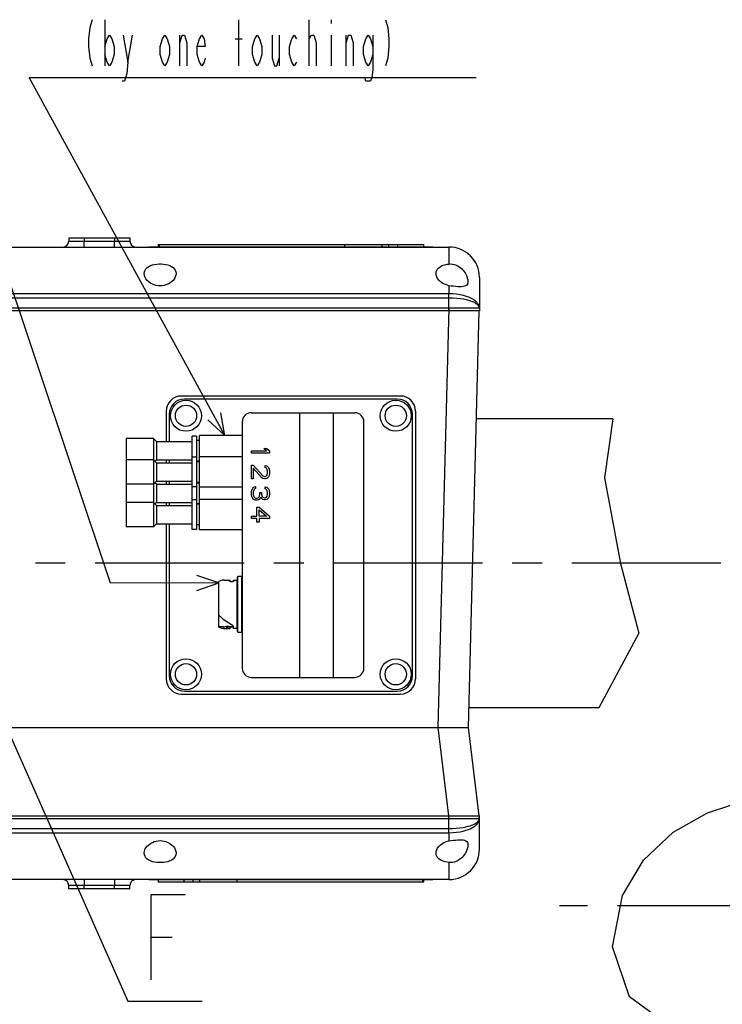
# Model space of a CAD drawing. Header units: millimetres. Extents: x 0 to 1249, y 0 to 420.
# Tile 12 of 104: x 209 to 267, y 77 to 158. Entities that reach past the tile are written whole.
import ezdxf

# ---------------------------------------------------------------- set-up
doc = ezdxf.new("R2010")
doc.units = ezdxf.units.MM
doc.header["$LTSCALE"] = 32.67
doc.linetypes.add('CENTER', pattern=[0.6, 0.375, -0.075, 0.075, -0.075])
doc.layers.get('0').update_dxf_attribs({"linetype": 'CONTINUOUS'})
for name, color, linetype in [('ASSY', 7, 'CONTINUOUS'), ('AXIS', 7, 'CONTINUOUS'), ('CHAMFER', 7, 'CONTINUOUS'), ('CRV2', 7, 'CONTINUOUS'), ('DRA_ITEM', 7, 'CONTINUOUS'), ('HOLE', 7, 'CONTINUOUS'), ('PIPING_NO', 7, 'CONTINUOUS'), ('ROUND', 7, 'CONTINUOUS')]:
    doc.layers.add(name, color=color, linetype=linetype)

msp = doc.modelspace()

# ---------------------------------------------------------------- linework, layer by layer
at = {"color": 7, "linetype": 'CONTINUOUS'}
for p, q in [((220.569336, 139.694246), (220.569336, 139.506746)), ((220.569338, 139.694246), (242.418885, 139.694246)), ((235.930722, 139.506746), (235.930722, 139.694246)), ((238.994112, 139.506746), (238.994112, 139.694246)), ((239.556612, 139.506746), (239.556612, 139.694246)), ((240.284688, 139.506746), (240.284688, 139.694246)), ((242.418887, 139.506746), (242.418887, 139.694246)), ((257.972195, 125.356746), (246.755165, 125.356746)), ((257.972195, 125.356746), (257.271104, 120.503898)), ((223.744112, 123.944246), (223.369112, 123.944246)), ((223.369112, 116.269246), (223.369112, 123.944227)), ((223.744112, 123.944227), (223.744112, 116.269246)), ((227.494112, 123.981746), (223.969112, 123.981746)), ((223.969112, 116.231746), (223.969112, 123.981726)), ((217.944112, 123.731746), (217.944112, 116.481746)), ((220.444062, 123.481746), (223.369112, 123.481746)), ((223.969112, 123.581746), (223.744112, 123.581746)), ((227.494112, 122.231746), (223.969112, 122.231746)), ((220.444062, 121.981746), (223.369112, 121.981746)), ((220.444062, 121.731746), (223.369112, 121.731746)), ((223.744112, 122.194246), (223.369112, 122.194246)), ((223.969112, 121.881746), (223.744112, 121.881746)), ((223.969112, 121.831746), (223.744112, 121.831746)), ((220.444062, 120.231746), (223.369112, 120.231746)), ((220.444062, 119.981746), (223.369112, 119.981746)), ((223.969112, 120.131746), (223.744112, 120.131746)), ((223.969112, 120.081746), (223.744112, 120.081746)), ((257.271104, 120.503898), (258.600668, 113.464634)), ((223.744112, 119.769246), (223.369112, 119.769246)), ((227.494112, 119.731746), (223.969112, 119.731746)), ((220.444062, 118.481746), (223.369112, 118.481746)), ((220.444062, 118.231746), (223.369112, 118.231746)), ((223.744112, 118.694246), (223.369112, 118.694246)), ((223.969112, 118.381746), (223.744112, 118.381746)), ((223.969112, 118.331746), (223.744112, 118.331746)), ((227.494112, 118.731746), (223.969112, 118.731746)), ((220.444062, 116.731746), (223.369112, 116.731746)), ((223.969112, 116.631746), (223.744112, 116.631746)), ((223.744112, 116.269246), (223.369112, 116.269246)), ((227.494112, 116.231746), (223.969112, 116.231746)), ((258.600668, 113.464634), (260.106923, 107.731833)), ((225.556612, 108.226672), (225.556612, 111.985871)), ((225.968629, 112.094246), (226.478477, 112.094246)), ((226.469112, 112.094224), (226.469112, 112.00156)), ((226.478477, 112.094246), (226.4889, 112.094219)), ((226.4889, 112.094219), (226.494112, 112.094185)), ((226.494112, 111.985919), (226.494112, 112.094185)), ((226.519112, 111.985871), (226.719112, 111.985871)), ((226.769112, 112.094246), (227.044112, 112.094246)), ((226.769112, 112.00156), (226.769112, 112.094246)), ((227.094112, 107.869246), (227.094112, 112.344246)), ((227.444112, 112.394246), (227.144112, 112.394246)), ((225.556612, 109.229616), (225.911961, 108.926475)), ((225.966804, 108.269246), (225.556612, 108.269246)), ((225.966804, 108.119246), (226.475557, 108.119246)), ((225.966806, 108.269246), (226.198038, 108.301003)), ((226.244112, 108.305153), (226.24044, 108.305153)), ((226.244112, 108.158084), (226.24044, 108.158084)), ((226.475557, 108.119246), (226.494112, 108.119333)), ((226.494112, 108.274037), (226.494112, 108.119333)), ((226.769112, 108.269246), (226.494112, 108.269246)), ((226.519112, 108.226696), (226.494112, 108.224528)), ((226.719112, 108.226672), (226.519112, 108.226672)), ((226.769112, 108.119246), (226.769112, 108.275728)), ((227.044112, 108.119246), (226.769112, 108.119246)), ((227.144112, 107.819246), (227.444112, 107.819246)), ((260.106923, 107.731833), (256.807815, 101.606746)), ((256.807815, 101.606746), (246.13325, 101.606746)), ((265.745216, 92.967746), (267.679749, 93.607401)), ((262.924046, 91.366759), (265.745216, 92.967746)), ((260.500042, 89.065854), (262.924046, 91.366759)), ((258.746943, 86.181542), (260.500042, 89.065854)), ((220.569336, 87.456746), (220.569336, 87.269246)), ((222.703535, 87.456746), (222.703535, 87.269246)), ((223.431612, 87.456746), (223.431612, 87.269246)), ((223.994112, 87.456746), (223.994112, 87.269246)), ((227.057502, 87.456746), (227.057502, 87.269246)), ((242.418887, 87.269246), (242.418887, 87.456746)), ((242.418885, 87.269246), (220.569338, 87.269246)), ((257.935516, 81.942991), (258.746943, 86.181542)), ((259.337087, 77.830117), (257.935516, 81.942991)), ((263.624527, 74.729822), (259.337087, 77.830117))]:
    msp.add_line(p, q, dxfattribs=at)
at = {"color": 9, "linetype": 'CONTINUOUS'}
for p, q in [((220.679918, 139.506746), (220.679918, 139.694246)), ((227.044112, 112.094246), (227.044112, 108.119246)), ((227.144112, 107.819246), (227.144112, 112.394246)), ((227.444112, 112.394246), (227.444112, 107.819246)), ((226.198038, 108.301004), (226.198038, 108.153596)), ((226.24044, 108.158084), (226.24044, 108.305153)), ((226.244112, 108.158084), (226.244112, 108.305153)), ((226.519112, 108.269246), (226.519112, 108.226672)), ((226.719112, 108.226672), (226.719112, 108.269246)), ((242.308306, 87.456746), (242.308306, 87.269246))]:
    msp.add_line(p, q, dxfattribs=at)
at = {"color": 7, "linetype": 'CONTINUOUS'}
for points in [[(225.968629, 112.094246), (225.83129, 112.0821), (225.693951, 112.045837), (225.556612, 111.985919)], [(226.519112, 111.985919), (226.494093, 111.988095), (226.475837, 111.993898), (226.469112, 112.001599)], [(226.769112, 112.001599), (226.762379, 111.993894), (226.744104, 111.988089), (226.719112, 111.985919)], [(227.494111, 112.344088), (227.487813, 112.368541), (227.469867, 112.387102), (227.444112, 112.394246)], [(225.911961, 108.926475), (226.267312, 108.660879), (226.622665, 108.441433)], [(225.966804, 108.119246), (225.830072, 108.131286), (225.693341, 108.167233), (225.556612, 108.226696)], [(226.198038, 108.153596), (226.120984, 108.134536), (226.043842, 108.123075), (225.966804, 108.119246)], [(226.198038, 108.301003), (226.208959, 108.303151), (226.223609, 108.304623), (226.24044, 108.305152)], [(226.24044, 108.158084), (226.223878, 108.15753), (226.209188, 108.155955), (226.198038, 108.153596)], [(226.244112, 108.305152), (226.342992, 108.301539), (226.424365, 108.292537), (226.47658, 108.282133), (226.494112, 108.274037)], [(226.494112, 108.124428), (226.475013, 108.133646), (226.421208, 108.144953), (226.340575, 108.154368), (226.244112, 108.158084)], [(226.622665, 108.441433), (226.702208, 108.387104), (226.752144, 108.329794), (226.769112, 108.275754)], [(226.769112, 108.21107), (226.762375, 108.218751), (226.744117, 108.224531), (226.719112, 108.226696)]]:
    msp.add_lwpolyline(points, dxfattribs=at)
for centre in [(222.869112, 125.606746), (240.119112, 125.606746), (222.869112, 104.356746), (240.119112, 104.356746)]:
    msp.add_circle(centre, 1.275, dxfattribs=at)
for centre, start, end in [((227.044112, 112.144246), 270, 359.83189469), ((227.144112, 112.344246), 90, 180.16413727), ((227.044112, 108.069246), 0.00164624, 89.99835376), ((227.144112, 107.869246), 180.00164624, 270), ((227.444112, 107.869246), 270.00164624, 359.99835376)]:
    msp.add_arc(centre, 0.05, start, end, dxfattribs=at)
at = {"layer": 'ASSY', "color": 7, "linetype": 'CONTINUOUS'}
for centre in [(222.869112, 125.606746), (240.119112, 125.606746), (222.869112, 104.356746), (240.119112, 104.356746)]:
    msp.add_circle(centre, 0.875, dxfattribs=at)
at = {"layer": 'AXIS', "color": 7, "linetype": 'CONTINUOUS'}
for p, q in [((219.819173, 139.506746), (243.169051, 139.506746)), ((219.819336, 139.506746), (219.819336, 139.481746)), ((240.795231, 139.506746), (240.795231, 139.481746)), ((243.168887, 139.481746), (243.168887, 139.506746)), ((243.169051, 87.456746), (219.819173, 87.456746)), ((219.819336, 87.481746), (219.819336, 87.456746)), ((222.192993, 87.456746), (222.192993, 87.481746)), ((243.168887, 87.456746), (243.168887, 87.481746))]:
    msp.add_line(p, q, dxfattribs=at)
at = {"layer": 'AXIS', "color": 9, "linetype": 'CONTINUOUS'}
for p, q in [((219.958971, 139.506746), (219.958971, 139.481746)), ((236.236417, 139.506746), (236.236417, 139.481746)), ((226.751807, 87.456746), (226.751807, 87.481746)), ((243.029252, 87.456746), (243.029252, 87.481746))]:
    msp.add_line(p, q, dxfattribs=at)
at = {"layer": 'AXIS', "color": 7, "linetype": 'CENTER'}
for p, q in [((266.849096, 113.481746), (133.270556, 113.481746)), ((270.594236, 85.325991), (253.574056, 85.325991))]:
    msp.add_line(p, q, dxfattribs=at)
at = {"layer": 'CHAMFER', "color": 7, "linetype": 'CONTINUOUS'}
for p, q in [((220.194112, 123.731746), (217.944112, 123.731746)), ((220.444062, 123.481746), (220.194079, 123.731713)), ((220.194112, 123.731746), (220.194112, 116.481746)), ((220.444062, 123.481746), (220.444062, 121.981746)), ((220.194112, 121.981746), (217.944112, 121.981746)), ((220.444062, 121.731746), (220.194079, 121.981713)), ((220.444062, 121.981746), (220.319054, 121.856746)), ((220.444062, 121.731746), (220.444062, 120.231746)), ((220.194112, 119.981746), (217.944112, 119.981746)), ((220.444062, 120.231746), (220.194079, 119.981779)), ((220.444062, 119.981746), (220.319054, 120.106746)), ((220.444062, 119.981746), (220.444062, 118.481746)), ((220.194112, 118.481746), (217.944112, 118.481746)), ((220.444062, 118.231746), (220.194079, 118.481713)), ((220.444062, 118.481746), (220.319054, 118.356746)), ((220.444062, 118.231746), (220.444062, 116.731746)), ((220.444062, 116.731746), (220.194079, 116.481779)), ((220.194112, 116.481746), (217.944112, 116.481746))]:
    msp.add_line(p, q, dxfattribs=at)
at = {"layer": 'CRV2', "color": 4, "linetype": 'CONTINUOUS'}
for p, q in [((219.81935, 139.506746), (243.168887, 139.506746)), ((243.168873, 87.456746), (219.819336, 87.456746))]:
    msp.add_line(p, q, dxfattribs=at)
at = {"layer": 'DRA_ITEM', "color": 2, "linetype": 'CONTINUOUS'}
for p, q in [((216.19151, 158.167174), (216.19151, 154.367172)), ((227.211526, 154.367172), (227.211526, 158.167174)), ((233.006524, 154.367172), (233.006524, 158.167174)), ((234.81151, 158.167174), (234.81151, 157.850505)), ((218.091519, 154.683823), (218.471525, 156.9005)), ((222.366514, 154.367172), (222.366514, 156.9005)), ((226.926526, 156.583832), (227.496526, 156.583832)), ((230.536516, 156.9005), (230.536516, 154.367172)), ((233.006524, 156.583832), (233.196518, 156.9005)), ((234.81151, 156.9005), (234.81151, 154.367172)), ((236.046515, 154.367172), (236.046515, 156.9005)), ((216.667196, 111.859426), (202.826545, 153.152079)), ((226.05627, 123.981746), (209.98387, 153.417165)), ((209.98387, 153.417165), (214.291519, 153.417165)), ((214.291519, 153.417165), (246.718185, 153.417165)), ((225.556612, 111.87688), (216.667196, 111.859426)), ((204.849398, 107.342307), (218.094867, 77.497357)), ((219.994865, 82.747355), (221.74487, 82.747355)), ((218.094867, 77.497357), (218.594867, 77.497357)), ((218.594867, 77.497357), (224.194867, 77.497357))]:
    msp.add_line(p, q, dxfattribs=at)
for points in [[(215.146517, 158.167174), (214.956523, 157.533837), (214.861518, 156.583832), (214.861518, 155.950496), (214.956523, 155.000491), (215.146517, 154.367172)], [(239.276516, 158.167174), (239.46651, 157.533837), (239.561516, 156.583832), (239.561516, 155.950496), (239.46651, 155.000491), (239.276516, 154.367172)], [(216.19151, 155.950496), (216.381522, 156.583832), (216.571515, 156.9005), (216.761527, 156.583832), (216.951521, 155.950496), (216.951521, 155.317159), (216.761527, 154.683823), (216.571515, 154.367172), (216.381522, 154.683823), (216.19151, 155.317159)], [(217.711514, 156.9005), (218.091519, 154.683823), (217.996514, 153.733836), (217.80652, 153.100499), (217.616526, 153.100499)], [(221.511515, 155.317159), (221.321521, 154.683823), (221.131528, 154.367172), (220.941516, 154.683823), (220.751522, 155.317159), (220.751522, 155.950496), (220.941516, 156.583832), (221.131528, 156.9005), (221.321521, 156.583832), (221.511515, 155.950496), (221.511515, 155.317159)], [(222.366514, 156.267164), (222.556526, 156.9005), (222.74652, 156.9005), (222.936513, 156.267164), (222.936513, 154.367172)], [(224.456517, 155.000491), (224.361511, 154.683823), (224.171518, 154.367172), (223.981524, 154.683823), (223.791512, 155.317159), (223.791512, 155.950496), (223.981524, 156.583832), (224.171518, 156.9005), (224.361511, 156.583832), (224.456517, 155.950496), (223.791512, 155.950496)], [(229.111517, 155.317159), (228.921524, 154.683823), (228.731512, 154.367172), (228.541518, 154.683823), (228.351524, 155.317159), (228.351524, 155.950496), (228.541518, 156.583832), (228.731512, 156.9005), (228.921524, 156.583832), (229.111517, 155.950496), (229.111517, 155.317159)], [(229.966516, 156.9005), (229.966516, 155.000491), (230.15651, 154.367172), (230.346522, 154.367172), (230.536516, 155.000491)], [(231.961514, 154.683823), (231.77152, 154.367172), (231.581526, 154.683823), (231.391514, 155.317159), (231.391514, 155.950496), (231.581526, 156.583832), (231.77152, 156.9005), (231.961514, 156.583832)], [(233.196518, 156.9005), (233.386512, 156.9005), (233.576524, 156.267164), (233.576524, 154.367172)], [(236.046515, 156.267164), (236.236526, 156.9005), (236.42652, 156.9005), (236.616514, 156.267164), (236.616514, 154.367172)], [(238.231524, 155.317159), (238.041512, 154.683823), (237.851518, 154.367172), (237.661525, 154.683823), (237.471513, 155.317159), (237.471513, 155.950496), (237.661525, 156.583832), (237.851518, 156.9005), (238.041512, 156.583832), (238.231524, 155.950496)], [(238.231524, 156.9005), (238.231524, 154.050504), (238.136518, 153.417168), (238.041512, 153.100499), (237.661525, 153.100499), (237.566519, 153.417168)], [(224.653309, 125.266545), (226.05627, 123.981746), (225.73398, 125.856616)], [(223.757824, 111.25771), (225.556612, 111.87688), (223.755406, 112.488981)], [(219.994865, 79.247354), (219.994865, 86.247356), (222.794865, 86.247356)]]:
    msp.add_lwpolyline(points, dxfattribs=at)
at = {"layer": 'HOLE', "color": 9, "linetype": 'CONTINUOUS'}
for p, q in [((244.494112, 139.481746), (244.494112, 138.079862)), ((244.494112, 136.302908), (244.494112, 135.629158)), ((244.494112, 91.334335), (244.494112, 90.660584)), ((244.494112, 88.883631), (244.494112, 87.481746))]:
    msp.add_line(p, q, dxfattribs=at)
at = {"layer": 'HOLE', "color": 7, "linetype": 'CONTINUOUS'}
for points in [[(219.431612, 137.310651), (219.449007, 137.452646), (219.499885, 137.583371), (219.580557, 137.699407), (219.686548, 137.799641), (219.814492, 137.884666), (219.960075, 137.954398), (220.120009, 138.009463), (220.290955, 138.050302), (220.46899, 138.077202), (220.652182, 138.09062), (220.836037, 138.09062), (221.019252, 138.0772), (221.197266, 138.050302), (221.36825, 138.009453), (221.528153, 137.954396), (221.673746, 137.884658), (221.801688, 137.799632), (221.907652, 137.699423), (221.988303, 137.583437), (222.03919, 137.452748), (222.056612, 137.310651)], [(243.431612, 137.310651), (243.446178, 137.440901), (243.488962, 137.562018), (243.557302, 137.671174), (243.647671, 137.767101), (243.757364, 137.850183), (243.883497, 137.920543), (244.022663, 137.97821), (244.173219, 138.023945), (244.331218, 138.057676), (244.494112, 138.079862)], [(244.494112, 138.079862), (244.640745, 138.085336), (244.790462, 138.072024), (244.940801, 138.039317), (245.092329, 137.985953), (245.24215, 137.911504), (245.391534, 137.813204), (245.540131, 137.687336), (245.684327, 137.531409), (245.817854, 137.345516), (245.925825, 137.147422), (246.000942, 136.956466), (246.043653, 136.783743), (246.056612, 136.639701)], [(222.056612, 137.310651), (222.040684, 137.168719), (221.992053, 137.021485), (221.9122, 136.876225), (221.805573, 136.739849), (221.678369, 136.61795), (221.536123, 136.513505), (221.383566, 136.42811), (221.225022, 136.362563), (221.065142, 136.317034), (220.904296, 136.290184), (220.744445, 136.281381), (220.584467, 136.290125), (220.423544, 136.316931), (220.263723, 136.362382), (220.105255, 136.427822), (219.95277, 136.513076), (219.810366, 136.617522), (219.682829, 136.739653), (219.575879, 136.876442), (219.495942, 137.022006), (219.447434, 137.169194), (219.431612, 137.310651)], [(244.494112, 136.302908), (244.344616, 136.336941), (244.194153, 136.388459), (244.045938, 136.458149), (243.904758, 136.545254), (243.773755, 136.649287), (243.657521, 136.768396), (243.560775, 136.899882), (243.489077, 137.038102), (243.445732, 137.177131), (243.431612, 137.310651)], [(246.056612, 136.639701), (246.044245, 136.518419), (246.009022, 136.42166), (245.952629, 136.346401), (245.87536, 136.289821), (245.777762, 136.250038), (245.660906, 136.225038), (245.526841, 136.212659), (245.377371, 136.210659), (245.215035, 136.217098), (245.041484, 136.230499), (244.859083, 136.249895), (244.674437, 136.27429), (244.494112, 136.302908)], [(219.431612, 89.652842), (219.447539, 89.794773), (219.49617, 89.942007), (219.576023, 90.087268), (219.68265, 90.223643), (219.809855, 90.345542), (219.9521, 90.449987), (220.104658, 90.535382), (220.263202, 90.600929), (220.423082, 90.646458), (220.583927, 90.673308), (220.743778, 90.682111), (220.903756, 90.673367), (221.064679, 90.646562), (221.2245, 90.60111), (221.382969, 90.535671), (221.535454, 90.450417), (221.677858, 90.34597), (221.805395, 90.223839), (221.912344, 90.08705), (221.992282, 89.941487), (222.040789, 89.794298), (222.056612, 89.652842)], [(243.431612, 89.652842), (243.445838, 89.786868), (243.489331, 89.926004), (243.561036, 90.064027), (243.657564, 90.195147), (243.773566, 90.314036), (243.904424, 90.418005), (244.045672, 90.5052), (244.194017, 90.574978), (244.344576, 90.626539), (244.494112, 90.660584)], [(244.494112, 90.660584), (244.67361, 90.689082), (244.857521, 90.713411), (245.039021, 90.732765), (245.211433, 90.746176), (245.372806, 90.752756), (245.521821, 90.751068), (245.656293, 90.739115), (245.774407, 90.714444), (245.873407, 90.674732), (245.95161, 90.618086), (246.008574, 90.542663), (246.04414, 90.445545), (246.056612, 90.323791)], [(246.056612, 90.323791), (246.043603, 90.179454), (246.000891, 90.006868), (245.925832, 89.816085), (245.818013, 89.618229), (245.684371, 89.432138), (245.540156, 89.27618), (245.391592, 89.150331), (245.242216, 89.052026), (245.092191, 88.977481), (244.940578, 88.924112), (244.790414, 88.891461), (244.64074, 88.878156), (244.494112, 88.883631)], [(222.056612, 89.652842), (222.039216, 89.510846), (221.988338, 89.380121), (221.907666, 89.264086), (221.801675, 89.163851), (221.673731, 89.078826), (221.528148, 89.009094), (221.368214, 88.954029), (221.197268, 88.91319), (221.019233, 88.88629), (220.836042, 88.872872), (220.652187, 88.872872), (220.468971, 88.886293), (220.290957, 88.91319), (220.119973, 88.954039), (219.960071, 89.009096), (219.814478, 89.078834), (219.686536, 89.163861), (219.580571, 89.264069), (219.49992, 89.380055), (219.449033, 89.510744), (219.431612, 89.652842)], [(244.494112, 88.883631), (244.331237, 88.905813), (244.173139, 88.939568), (244.022602, 88.985304), (243.883467, 89.042964), (243.757321, 89.113337), (243.647665, 89.196397), (243.557315, 89.292301), (243.488993, 89.401409), (243.4462, 89.522496), (243.431612, 89.652842)]]:
    msp.add_lwpolyline(points, dxfattribs=at)
at = {"layer": 'PIPING_NO', "color": 4, "linetype": 'CONTINUOUS'}
for p, q in [((228.244112, 122.731746), (229.488793, 122.731746)), ((228.244112, 122.544246), (228.244112, 122.731746)), ((229.744112, 122.544246), (228.244112, 122.544246)), ((229.265388, 122.919246), (229.520707, 122.919246)), ((229.488793, 122.731746), (229.265388, 122.919246)), ((229.520707, 122.919246), (229.744112, 122.731746)), ((229.744112, 122.731746), (229.744112, 122.544246)), ((228.244112, 121.544246), (228.403686, 121.544246)), ((228.244112, 120.419246), (228.244112, 121.544246)), ((228.403686, 121.544246), (229.201558, 120.669246)), ((229.393048, 121.512996), (229.520707, 121.481746)), ((229.393048, 121.356746), (229.393048, 121.512996)), ((229.520707, 121.481746), (229.648367, 121.356746)), ((228.403686, 121.294246), (228.403686, 120.419246)), ((229.105814, 120.512996), (228.403686, 121.294246)), ((229.201558, 120.669246), (229.329218, 120.606746)), ((229.329218, 120.606746), (229.393048, 120.606746)), ((229.488793, 121.294246), (229.393048, 121.356746)), ((229.393048, 120.606746), (229.488793, 120.669246)), ((229.552622, 121.200496), (229.488793, 121.294246)), ((229.488793, 120.669246), (229.552622, 120.762996)), ((229.584537, 121.044246), (229.552622, 121.200496)), ((229.552622, 120.762996), (229.584537, 120.919246)), ((229.584537, 120.919246), (229.584537, 121.044246)), ((229.648367, 121.356746), (229.712197, 121.231746)), ((229.712197, 120.700496), (229.648367, 120.575496)), ((229.712197, 121.231746), (229.744112, 121.012996)), ((229.744112, 120.887996), (229.712197, 120.700496)), ((229.744112, 121.012996), (229.744112, 120.887996)), ((228.403686, 120.419246), (228.244112, 120.419246)), ((228.499431, 119.762996), (228.595176, 119.794246)), ((228.595176, 119.794246), (228.595176, 119.637996)), ((229.201558, 120.450496), (229.105814, 120.512996)), ((229.329218, 120.419246), (229.201558, 120.450496)), ((229.393048, 120.419246), (229.329218, 120.419246)), ((229.520707, 120.450496), (229.393048, 120.419246)), ((229.648367, 120.575496), (229.520707, 120.450496)), ((228.244112, 119.356746), (228.276027, 119.481746)), ((228.244112, 119.106746), (228.244112, 119.356746)), ((228.276027, 118.981746), (228.244112, 119.106746)), ((228.276027, 119.481746), (228.339856, 119.606746)), ((228.339856, 118.856746), (228.276027, 118.981746)), ((228.339856, 119.606746), (228.403686, 119.700496)), ((228.403686, 119.700496), (228.499431, 119.762996)), ((228.435601, 119.481746), (228.403686, 119.325496)), ((228.403686, 119.325496), (228.403686, 119.137996)), ((228.403686, 119.137996), (228.435601, 118.981746)), ((228.467516, 119.544246), (228.435601, 119.481746)), ((228.435601, 118.981746), (228.467516, 118.919246)), ((228.531346, 119.606746), (228.467516, 119.544246)), ((228.595176, 119.637996), (228.531346, 119.606746)), ((228.850495, 118.887996), (228.914324, 118.981746)), ((228.914324, 118.981746), (228.946239, 119.169246)), ((228.946239, 119.294246), (229.073899, 119.294246)), ((228.946239, 119.169246), (228.946239, 119.294246)), ((229.073899, 119.294246), (229.073899, 119.169246)), ((229.073899, 119.169246), (229.137729, 118.981746)), ((229.137729, 118.981746), (229.201558, 118.919246)), ((229.393048, 119.762996), (229.520707, 119.731746)), ((229.393048, 119.606746), (229.393048, 119.762996)), ((229.488793, 119.544246), (229.393048, 119.606746)), ((229.552622, 119.450496), (229.488793, 119.544246)), ((229.488793, 118.919246), (229.552622, 119.012996)), ((229.520707, 119.731746), (229.648367, 119.606746)), ((229.584537, 119.294246), (229.552622, 119.450496)), ((229.552622, 119.012996), (229.584537, 119.169246)), ((229.584537, 119.169246), (229.584537, 119.294246)), ((229.648367, 119.606746), (229.712197, 119.481746)), ((229.712197, 118.981746), (229.648367, 118.856746)), ((229.712197, 119.481746), (229.744112, 119.262996)), ((229.744112, 119.200496), (229.712197, 118.981746)), ((229.744112, 119.262996), (229.744112, 119.200496)), ((228.403686, 118.762996), (228.339856, 118.856746)), ((228.499431, 118.700496), (228.403686, 118.762996)), ((228.467516, 118.919246), (228.531346, 118.856746)), ((228.595176, 118.669246), (228.499431, 118.700496)), ((228.531346, 118.856746), (228.595176, 118.825496)), ((228.595176, 118.825496), (228.722835, 118.825496)), ((228.722835, 118.669246), (228.595176, 118.669246)), ((228.722835, 118.825496), (228.850495, 118.887996)), ((228.850495, 118.700496), (228.722835, 118.669246)), ((228.946239, 118.762996), (228.850495, 118.700496)), ((229.010069, 118.919246), (228.946239, 118.762996)), ((229.105814, 118.794246), (229.010069, 118.919246)), ((229.201558, 118.731746), (229.105814, 118.794246)), ((229.201558, 118.919246), (229.329218, 118.856746)), ((229.329218, 118.700496), (229.201558, 118.731746)), ((229.329218, 118.856746), (229.393048, 118.856746)), ((229.393048, 118.700496), (229.329218, 118.700496)), ((229.393048, 118.856746), (229.488793, 118.919246)), ((229.520707, 118.731746), (229.393048, 118.700496)), ((229.648367, 118.856746), (229.520707, 118.731746)), ((228.69092, 118.106746), (228.88241, 118.106746)), ((228.69092, 117.356746), (228.69092, 118.106746)), ((228.88241, 118.106746), (229.744112, 117.356746)), ((228.88241, 117.887996), (229.488793, 117.356746)), ((228.88241, 117.356746), (228.88241, 117.887996)), ((228.244112, 117.356746), (228.69092, 117.356746)), ((228.244112, 117.169246), (228.244112, 117.356746)), ((228.69092, 117.169246), (228.244112, 117.169246)), ((228.69092, 116.856746), (228.69092, 117.169246)), ((228.88241, 116.856746), (228.69092, 116.856746)), ((229.488793, 117.356746), (228.88241, 117.356746)), ((229.744112, 117.169246), (228.88241, 117.169246)), ((228.88241, 117.169246), (228.88241, 116.856746)), ((229.744112, 117.356746), (229.744112, 117.169246))]:
    msp.add_line(p, q, dxfattribs=at)
at = {"layer": 'ROUND', "color": 7, "linetype": 'CONTINUOUS'}
for p, q in [((213.244112, 140.231746), (213.237222, 139.968658)), ((213.244112, 140.231746), (218.244112, 140.231746)), ((218.244112, 140.231746), (218.251001, 139.968658)), ((170.857507, 139.481746), (244.494112, 139.481746)), ((246.994112, 136.981746), (246.994112, 134.231746)), ((169.737593, 134.481746), (246.994112, 134.481746)), ((246.994112, 134.231746), (169.737593, 134.231746)), ((246.090697, 99.981746), (246.98757, 134.231917)), ((240.494112, 127.231746), (222.494112, 127.231746)), ((240.244112, 126.981746), (222.744112, 126.981746)), ((221.244112, 125.981746), (221.244112, 123.481746)), ((221.494112, 125.731746), (221.494112, 123.481746)), ((228.244112, 125.856746), (236.744112, 125.856746)), ((241.494112, 104.231746), (241.494112, 125.731746)), ((241.744112, 125.981746), (241.744112, 103.981746)), ((227.494112, 125.106746), (227.494112, 104.856746)), ((237.494112, 104.856746), (237.494112, 125.106746)), ((221.244112, 121.981746), (221.244112, 121.731746)), ((221.494112, 121.981746), (221.494112, 121.731746)), ((221.244112, 120.231746), (221.244112, 119.981746)), ((221.494112, 120.231746), (221.494112, 119.981746)), ((221.244112, 118.481746), (221.244112, 118.231746)), ((221.494112, 118.481746), (221.494112, 118.231746)), ((221.244112, 116.731746), (221.244112, 103.981746)), ((221.494112, 116.731746), (221.494112, 104.231746)), ((228.244112, 104.106746), (236.744112, 104.106746)), ((222.744112, 102.981746), (240.244112, 102.981746)), ((222.494112, 102.731746), (240.494112, 102.731746)), ((194.397526, 99.981746), (246.090496, 99.981746)), ((246.963991, 92.731746), (246.090496, 99.981746)), ((169.737593, 92.731746), (246.994112, 92.731746)), ((246.994112, 92.481746), (169.737593, 92.481746)), ((246.994112, 89.981746), (246.994112, 92.731746)), ((244.494112, 87.481746), (170.857507, 87.481746)), ((213.244112, 86.731746), (213.237222, 86.994835)), ((218.244112, 86.731746), (213.244112, 86.731746)), ((218.244112, 86.731746), (218.251001, 86.994835))]:
    msp.add_line(p, q, dxfattribs=at)
at = {"layer": 'ROUND', "color": 9, "linetype": 'CONTINUOUS'}
for p, q in [((214.493683, 140.231746), (214.486794, 139.968658)), ((216.99454, 140.231746), (217.001429, 139.968658)), ((214.486794, 139.481746), (214.486794, 139.968658)), ((214.486794, 139.968658), (217.001429, 139.968658)), ((217.001429, 139.481746), (217.001429, 139.968658)), ((244.494112, 135.283261), (201.354756, 135.283313)), ((244.494112, 135.629158), (201.357127, 135.629213)), ((244.494112, 134.231746), (244.494112, 135.629158)), ((243.591554, 99.981746), (244.494968, 134.481746)), ((232.230233, 104.106746), (232.230233, 125.856746)), ((235.003734, 104.106746), (235.003734, 125.856746)), ((244.482115, 92.730301), (243.608446, 99.981746)), ((244.494112, 91.334335), (244.494112, 92.731746)), ((201.378464, 91.680231), (244.494112, 91.680231)), ((201.378464, 91.334335), (244.494112, 91.334335)), ((214.486794, 87.481746), (214.486794, 86.994835)), ((217.001429, 87.481746), (217.001429, 86.994835)), ((217.001429, 86.994835), (214.486794, 86.994835)), ((214.493683, 86.731746), (214.486794, 86.994835)), ((216.99454, 86.731746), (217.001429, 86.994835))]:
    msp.add_line(p, q, dxfattribs=at)
for points in [[(213.237222, 139.968658), (213.247998, 139.967054), (213.27925, 139.965733), (213.330889, 139.96467), (213.401686, 139.963894), (213.490326, 139.963417), (213.595377, 139.963243), (213.715319, 139.963376), (213.848541, 139.963815), (213.992208, 139.964552), (214.148437, 139.965607), (214.315264, 139.966987), (214.486794, 139.968658)], [(217.001429, 139.968658), (217.165588, 139.967054), (217.323229, 139.965733), (217.476564, 139.96467), (217.621539, 139.963894), (217.755838, 139.963417), (217.877494, 139.963243), (217.984748, 139.963376), (218.075973, 139.963815), (218.149154, 139.964552), (218.204446, 139.965607), (218.239229, 139.966987), (218.251001, 139.968658)], [(246.992522, 134.481746), (246.991644, 134.492801), (246.990509, 134.504435), (246.989067, 134.516803), (246.987248, 134.530058), (246.984969, 134.544354), (246.982123, 134.559842), (246.978586, 134.576672), (246.974203, 134.594986), (246.968794, 134.614925), (246.96214, 134.636625), (246.95398, 134.660239), (246.943994, 134.685927), (246.931806, 134.713847), (246.916975, 134.744134), (246.898985, 134.776913), (246.877204, 134.812335), (246.850817, 134.850636), (246.818798, 134.892076), (246.779918, 134.936865), (246.732658, 134.985205), (246.675102, 135.03729), (246.604871, 135.093244), (246.518918, 135.153141), (246.41334, 135.216915), (246.283378, 135.284128), (246.122513, 135.35412), (245.922435, 135.425457), (245.680701, 135.493463), (245.410999, 135.550458), (245.119566, 135.593315), (244.811359, 135.620058), (244.494112, 135.629158)], [(245.420283, 135.225895), (245.126189, 135.257117), (244.814816, 135.27662), (244.494112, 135.283261)], [(246.987855, 134.499652), (246.985702, 134.509627), (246.983004, 134.520433), (246.979639, 134.532178), (246.975456, 134.54497), (246.970275, 134.558911), (246.963883, 134.574103), (246.956021, 134.590653), (246.946373, 134.608681), (246.934565, 134.628303), (246.920154, 134.649624), (246.902627, 134.672737), (246.88136, 134.697744), (246.855546, 134.724812), (246.82416, 134.754137), (246.785974, 134.785879), (246.739466, 134.820188), (246.682717, 134.857214), (246.613339, 134.897059), (246.528274, 134.939786), (246.423577, 134.985373), (246.294448, 135.033522), (246.134323, 135.083772), (245.934547, 135.135175), (245.691958, 135.184445), (245.420283, 135.225895)], [(246.990916, 134.481746), (246.989566, 134.490396), (246.987855, 134.499652)], [(244.494112, 91.334335), (244.80487, 91.343065), (245.10847, 91.368895), (245.403177, 91.411643), (245.672855, 91.468108), (245.90223, 91.531649), (246.091359, 91.597221), (246.247256, 91.662501), (246.37619, 91.726228), (246.482843, 91.787482), (246.571163, 91.845766), (246.644443, 91.900875), (246.705311, 91.952729), (246.755916, 92.00135), (246.798014, 92.046821), (246.83302, 92.089237), (246.862117, 92.128727), (246.886304, 92.165472), (246.906398, 92.19964), (246.923069, 92.231387), (246.936883, 92.260887), (246.948322, 92.288333), (246.957791, 92.313935), (246.965599, 92.337821), (246.971967, 92.359961), (246.977086, 92.380283), (246.981156, 92.398819), (246.984374, 92.415716), (246.986907, 92.431158), (246.988892, 92.445318), (246.990435, 92.458362), (246.991622, 92.470451), (246.992522, 92.481746)], [(245.09634, 91.703924), (245.385971, 91.733265), (245.652521, 91.772197), (245.880921, 91.816295), (246.070284, 91.862018), (246.226932, 91.907653), (246.356941, 91.952298), (246.464892, 91.99531), (246.554605, 92.036314), (246.629296, 92.075149), (246.691556, 92.111751), (246.743501, 92.146123), (246.786872, 92.178319), (246.823077, 92.208401), (246.853286, 92.23645), (246.878491, 92.26258), (246.899515, 92.286911), (246.917032, 92.30955), (246.931609, 92.330609), (246.943728, 92.350212), (246.953802, 92.3685), (246.962161, 92.385589), (246.969045, 92.401508), (246.974642, 92.416212), (246.979135, 92.42968), (246.982712, 92.441975), (246.985549, 92.453211), (246.987789, 92.463509), (246.989547, 92.472985), (246.990916, 92.481746)], [(244.494112, 91.680231), (244.798643, 91.686217), (245.09634, 91.703924)], [(214.486794, 86.994835), (214.322635, 86.996438), (214.164995, 86.997759), (214.011659, 86.998823), (213.866684, 86.999598), (213.732385, 87.000075), (213.610729, 87.000249), (213.503476, 87.000116), (213.412251, 86.999677), (213.339069, 86.99894), (213.283778, 86.997885), (213.248995, 86.996505), (213.237222, 86.994835)], [(218.251001, 86.994835), (218.240225, 86.996438), (218.208973, 86.997759), (218.157334, 86.998823), (218.086538, 86.999598), (217.997897, 87.000075), (217.892846, 87.000249), (217.772905, 87.000116), (217.639682, 86.999677), (217.496015, 86.99894), (217.339786, 86.997885), (217.172959, 86.996505), (217.001429, 86.994835)]]:
    msp.add_lwpolyline(points, dxfattribs=at)
at = {"layer": 'ROUND', "color": 7, "linetype": 'CONTINUOUS'}
for centre, radius, start, end in [((212.737394, 139.981746), 0.5, 270, 358.5), ((218.75083, 139.981746), 0.5, 181.5, 270), ((244.494112, 136.981746), 2.5, 0, 90), ((222.494112, 125.981746), 1.25, 90, 180), ((240.494112, 125.981746), 1.25, 0, 90), ((222.744112, 125.731746), 1.25, 90, 180), ((240.244112, 125.731746), 1.25, 0, 90), ((228.244112, 125.106746), 0.75, 90, 180), ((236.744112, 125.106746), 0.75, 0, 90), ((228.244112, 104.856746), 0.75, 180, 270), ((236.744112, 104.856746), 0.75, 270, 360), ((222.494112, 103.981746), 1.25, 180, 270), ((222.744112, 104.231746), 1.25, 180, 270), ((240.244112, 104.231746), 1.25, 270, 360), ((240.494112, 103.981746), 1.25, 270, 360), ((244.494112, 89.981746), 2.5, 270, 360), ((212.737394, 86.981746), 0.5, 1.5, 90), ((218.75083, 86.981746), 0.5, 90, 178.5)]:
    msp.add_arc(centre, radius, start, end, dxfattribs=at)

doc.saveas('drawing.dxf')
